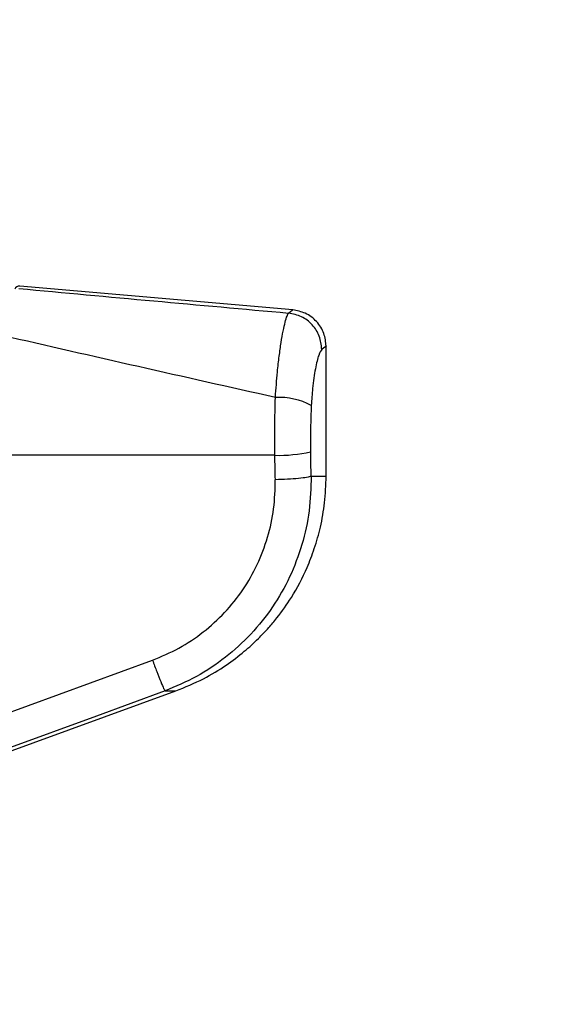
# Model space of a CAD drawing. Header units: millimetres. Extents: x 20 to 26059, y 28 to 17777.
# Tile 31 of 90: x 9328 to 9443, y 5908 to 6123. Entities that reach past the tile are written whole.
import ezdxf

# ---------------------------------------------------------------- set-up
doc = ezdxf.new("R2010")
doc.units = ezdxf.units.MM
doc.header["$LTSCALE"] = 2
doc.layers.add('COMPONENT_GEOMETRY', color=7, linetype='Continuous')
doc.styles.add('SLDTEXTSTYLE0', font='TXT', dxfattribs={"width": 0.75})
doc.dimstyles.new('SLDDIMSTYLE0', dxfattribs={"dimtxt": 150, "dimasz": 6.604, "dimexe": 0, "dimexo": 0.0625, "dimgap": 37.5, "dimtad": 0, "dimtih": 1, "dimtoh": 1, "dimdec": 0, "dimrnd": 1e-09, "dimzin": 12, "dimdsep": 46, "dimtxsty": 'SLDTEXTSTYLE0', "dimsah": 1, "dimcen": 0.09, "dimadec": 0, "dimazin": 3, "dimtfac": 1, "dimtdec": 0, "dimtofl": 0, "dimtmove": 0, "dimatfit": 3, "dimfxl": 1, "dimfrac": 2, "dimtolj": 1, "dimtzin": 12, "dimarcsym": 0})

# ---------------------------------------------------------------- blocks, each defined once
blk = doc.blocks.new('_D_3')
at = {"layer": 'COMPONENT_GEOMETRY', "color": 7}
for p, q in [((14297, 6769.33), (14297, 4771.84)), ((13996.9, 4741.37), (13951.19, 4741.37)), ((13951.19, 4741.37), (13951.19, 4503.25)), ((14597.1, 4741.37), (14642.81, 4741.37)), ((14642.81, 4741.37), (14642.81, 4503.25)), ((13951.19, 4503.25), (13996.9, 4503.25)), ((14642.81, 4503.25), (14597.1, 4503.25)), ((14297, 2281.33), (14297, 4278.82)), ((9296, 2281.33), (14303.35, 2281.33))]:
    blk.add_line(p, q, dxfattribs=at)
for points in [[(14297, 6769.33), (14295.98, 6762.73), (14298.02, 6762.73)], [(14297, 2281.33), (14298.02, 2287.93), (14295.98, 2287.93)]]:
    blk.add_solid(points, dxfattribs=at)
at = {"layer": 'COMPONENT_GEOMETRY', "color": 7, "char_height": 150, "attachment_point": 1, "style": 'SLDTEXTSTYLE0'}
for s, insert in [('7\'4.35"', (13996.9, 4696.61)), ('2244mm', (13887.83, 4472.18))]:
    blk.add_mtext(s, dxfattribs=dict(at, insert=insert))

msp = doc.modelspace()

# ---------------------------------------------------------------- linework, layer by layer
at = {"color": 7, "linetype": 'Continuous', "lineweight": 25}
for p, q in [((9388.2, 6059.56), (9328.42, 6064.79)), ((9395.46, 6023.18), (9395.46, 6051.89)), ((9384.23, 6027.77), (9306.11, 6027.77)), ((9322.88, 5970.27), (9357.47, 5982.93)), ((9274.85, 5944.27), (9362.56, 5976.2))]:
    msp.add_line(p, q, dxfattribs=at)
at = {"color": 8, "linetype": 'Continuous', "lineweight": 25}
for p, q in [((9392.18, 6023.18), (9395.46, 6023.18)), ((9360.21, 5976.2), (9362.56, 5976.2))]:
    msp.add_line(p, q, dxfattribs=at)
at = {"color": 7, "linetype": 'Continuous', "lineweight": 25, "flags": 128}
msp.add_lwpolyline([(9360.21, 5976.2), (9345.19, 5970.7), (9325.61, 5963.53)], dxfattribs=at)
at = {"color": 7, "linetype": 'Continuous', "lineweight": 25}
for centre, radius, start, end in [((9328.34, 6063.8), 1, 85, 163.8113), ((9385.12, 6025.43), 15.01, 61.8211, 92.885), ((9385.06, 6059.64), 31.89, 268.5191, 282.7016)]:
    msp.add_arc(centre, radius, start, end, dxfattribs=at)
for centre, ratio in [((9231.13, 5700.89), 0.096655), ((9231.13, 5701.66), 0.101601)]:
    msp.add_ellipse(centre, major_axis=(0, 1617.44), ratio=ratio, start_param=4.91251, end_param=4.915889, dxfattribs=at)
for points, knots in [([(9328.26, 6064.25), (9338.08, 6063.34), (9357.73, 6061.53), (9377.41, 6059.77), (9387.25, 6058.88)], [0, 0, 0, 0, 0.499857, 1, 1, 1, 1]), ([(9384.36, 6040.41), (9384.5, 6042.32), (9384.73, 6045.52), (9385.19, 6049.48), (9385.61, 6052.51), (9386.06, 6055.04), (9386.5, 6056.99), (9386.91, 6058.35), (9387.14, 6058.71), (9387.25, 6058.88)], [0, 0, 0, 0, 0.196461, 0.330152, 0.463846, 0.597934, 0.732025, 0.866012, 1, 1, 1, 1]), ([(9395.46, 6051.6), (9395.36, 6052.55), (9395.15, 6054.53), (9393.49, 6057.12), (9391.05, 6059.01), (9389.1, 6059.39), (9388.16, 6059.57)], [0, 0, 0, 0, 0.241202, 0.5, 0.758798, 1, 1, 1, 1]), ([(9384.36, 6040.41), (9374.36, 6042.65), (9354.33, 6047.14), (9334.46, 6051.7), (9324.51, 6053.98)], [0, 0, 0, 0, 0.4994244, 1, 1, 1, 1]), ([(9394.51, 6050.94), (9394.29, 6050.63), (9393.85, 6050), (9393.09, 6046.9), (9392.48, 6042.95), (9392.29, 6039.93), (9392.21, 6038.65)], [0, 0, 0, 0, 0.273074, 0.54299, 0.807448, 1, 1, 1, 1]), ([(9384.23, 6027.77), (9384.21, 6029.86), (9384.18, 6034.11), (9384.3, 6038.29), (9384.36, 6040.41)], [0, 0, 0, 0, 0.493479, 1, 1, 1, 1]), ([(9392.21, 6038.65), (9392.14, 6037.01), (9392.01, 6033.67), (9392.05, 6030.26), (9392.07, 6028.54)], [0, 0, 0, 0, 0.492721, 1, 1, 1, 1]), ([(9357.47, 5982.93), (9359.43, 5983.75), (9363.35, 5985.4), (9368.65, 5988.98), (9373.37, 5993.26), (9377.37, 5998.23), (9380.53, 6003.79), (9382.78, 6009.77), (9384.18, 6016.03), (9384.29, 6020.29), (9384.34, 6022.41)], [0, 0, 0, 0, 0.124405, 0.249474, 0.373855, 0.498989, 0.623387, 0.749223, 0.874701, 1, 1, 1, 1]), ([(9392.18, 6023.18), (9392.11, 6020.65), (9391.97, 6015.6), (9390.31, 6008.17), (9387.64, 6001.07), (9383.88, 5994.46), (9379.13, 5988.53), (9373.51, 5983.42), (9367.21, 5979.15), (9362.54, 5977.18), (9360.21, 5976.2)], [0, 0, 0, 0, 0.125078, 0.249956, 0.375349, 0.500002, 0.625552, 0.749896, 0.87499, 1, 1, 1, 1]), ([(9362.56, 5976.2), (9364.61, 5977.04), (9368.45, 5978.61), (9373.42, 5981.64), (9377.39, 5984.64), (9380.46, 5987.43), (9382.8, 5989.89), (9385.28, 5992.85), (9388.3, 5997.13), (9390.99, 6002.27), (9392.99, 6007.48), (9394.31, 6012.2), (9395.26, 6017.5), (9395.39, 6021.23), (9395.46, 6023.18)], [0, 0, 0, 0, 0.108651, 0.203682, 0.285091, 0.352854, 0.406967, 0.452198, 0.542478, 0.663818, 0.736206, 0.816373, 0.904302, 1, 1, 1, 1]), ([(9357.47, 5982.93), (9357.79, 5982.08), (9358.45, 5980.33), (9359.31, 5978.13), (9359.96, 5976.59), (9360.13, 5976.32), (9360.21, 5976.2)], [0, 0, 0, 0, 0.241934, 0.5, 0.758066, 1, 1, 1, 1])]:
    msp.add_open_spline(points, degree=3, knots=knots, dxfattribs=at)
at = {"color": 8, "linetype": 'Continuous', "lineweight": 25}
for points, knots in [([(9387.25, 6058.88), (9387.85, 6059.34), (9388.46, 6059.8), (9388.15, 6059.57), (9388.15, 6059.57)], [0, 0, 0, 0, 0.995359, 1, 1, 1, 1]), ([(9395.46, 6051.6), (9395.46, 6051.6), (9395.77, 6051.82), (9395.14, 6051.38), (9394.51, 6050.94)], [0, 0, 0, 0, 0.004603, 1, 1, 1, 1])]:
    msp.add_open_spline(points, degree=3, knots=knots, dxfattribs=at)
at = {"color": 7, "linetype": 'Continuous', "lineweight": 25}
for points in [[(9394.51, 6050.94), (9394.4, 6051.92), (9394.17, 6053.89), (9392.52, 6056.41), (9390.15, 6058.28), (9388.22, 6058.68), (9387.25, 6058.88)], [(9392.18, 6023.18), (9391.91, 6023.09), (9391.37, 6022.91), (9389.5, 6022.68), (9387.09, 6022.49), (9385.26, 6022.44), (9384.34, 6022.41)]]:
    msp.add_open_spline(points, degree=3, dxfattribs=at)

# ---------------------------------------------------------------- dimensions: what is measured, and where the dimension line sits
at = {"layer": 'COMPONENT_GEOMETRY', "color": 7}
dim = msp.add_linear_dim(base=(14297, 2281.33), p1=(15999.75, 6769.33), p2=(9293.46, 2281.33), angle=90, dimstyle='SLDDIMSTYLE0', dxfattribs=at)
dim.commit()
dim.dimension.update_dxf_attribs({"geometry": '_D_3', "text_midpoint": (14297, 4525.33), "dimtype": 160})

doc.saveas('drawing.dxf')
